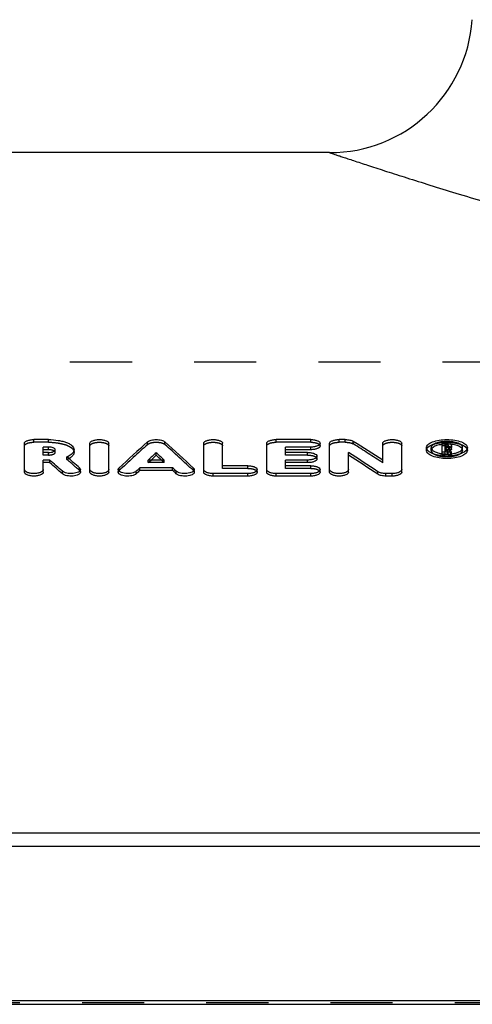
# Model space of a CAD drawing. Header units: millimetres. Extents: x 0 to 1000, y 0 to 1000.
# Tile 2 of 3: x 345 to 393, y 497 to 600. Entities that reach past the tile are written whole.
import ezdxf

# ---------------------------------------------------------------- set-up
doc = ezdxf.new("R2010")
doc.units = ezdxf.units.MM
doc.header["$LTSCALE"] = 65.185185
doc.linetypes.add('HIDDEN', pattern=[0.2, 0.1, -0.1])
for name, color, linetype in [('KOERPER', 7, 'CONTINUOUS'), ('KONST.EL_MIT_GEO', 7, 'CONTINUOUS'), ('RUNDUNG', 7, 'CONTINUOUS')]:
    doc.layers.add(name, color=color, linetype=linetype)

msp = doc.modelspace()

# ---------------------------------------------------------------- linework, layer by layer
at = {"layer": 'KOERPER', "color": 7, "linetype": 'Continuous'}
msp.add_line((377.55, 586.5), (322.5, 586.5), dxfattribs=at)
at = {"layer": 'KOERPER', "color": 8, "linetype": 'HIDDEN'}
msp.add_line((422, 564.5), (293, 564.5), dxfattribs=at)
at = {"layer": 'KONST.EL_MIT_GEO', "color": 7, "linetype": 'Continuous'}
for p, q in [((345.52, 552.96), (345.52, 556)), ((348.05, 556.39), (346.51, 556.39)), ((352.39, 552.96), (352.39, 556)), ((354.37, 552.96), (354.37, 556)), ((364.33, 552.96), (364.33, 556)), ((366.32, 553.65), (366.32, 556)), ((370.94, 552.96), (370.94, 556)), ((375.56, 556.39), (371.93, 556.39)), ((376.55, 555.72), (376.55, 556)), ((377.54, 552.96), (377.54, 556)), ((379.19, 556.39), (378.53, 556.39)), ((383.12, 554.22), (383.12, 556)), ((385.11, 552.96), (385.11, 556)), ((389.35, 554.9), (389.35, 556)), ((389.77, 556), (389.35, 556)), ((347.5, 555.04), (347.5, 555.6)), ((348.05, 555.6), (347.5, 555.6)), ((348.05, 555.33), (347.5, 555.33)), ((348.05, 555.04), (347.5, 555.04)), ((348.05, 555.33), (348.05, 555.6)), ((350.73, 555.05), (350.73, 555.32)), ((359.35, 554.74), (359.35, 555.01)), ((372.92, 555.04), (372.92, 555.6)), ((375.56, 555.6), (372.92, 555.6)), ((375.56, 555.33), (372.92, 555.33)), ((375.23, 555.04), (372.92, 555.04)), ((375.56, 555.33), (375.56, 555.6)), ((379.52, 552.96), (379.52, 555.04)), ((387.7, 555.26), (387.7, 555.54)), ((389.68, 555.07), (389.35, 555.07)), ((389.68, 555.59), (389.68, 555.86)), ((389.77, 555.86), (389.68, 555.86)), ((389.77, 555.59), (389.68, 555.59)), ((389.68, 554.88), (389.68, 555.46)), ((389.79, 555.46), (389.68, 555.46)), ((389.79, 555.18), (389.68, 555.18)), ((389.77, 555.59), (389.77, 555.86)), ((389.79, 555.18), (389.79, 555.46)), ((390, 554.88), (390, 555.07)), ((390.34, 555.07), (390, 555.07)), ((390.02, 555.69), (390.02, 555.77)), ((390.34, 554.9), (390.34, 555.07)), ((390.35, 555.41), (390.35, 555.77)), ((392, 555.26), (392, 555.54)), ((347.5, 552.96), (347.5, 554.24)), ((348.18, 554.24), (347.5, 554.24)), ((348.18, 553.97), (347.5, 553.97)), ((348.18, 553.97), (348.18, 554.24)), ((360.2, 554.24), (358.51, 554.24)), ((372.92, 553.65), (372.92, 554.24)), ((375.23, 554.24), (372.92, 554.24)), ((375.23, 553.97), (372.92, 553.97)), ((375.23, 553.97), (375.23, 554.24)), ((376.22, 554.37), (376.22, 554.64)), ((349.51, 552.79), (349.51, 553.07)), ((351.4, 552.96), (351.4, 553.24)), ((355.36, 553.24), (355.36, 552.96)), ((357.26, 552.8), (357.26, 553.07)), ((357.64, 553.16), (357.64, 553.43)), ((361.07, 553.43), (357.64, 553.43)), ((361.07, 553.16), (357.64, 553.16)), ((361.07, 553.16), (361.07, 553.43)), ((361.45, 552.8), (361.45, 553.07)), ((363.34, 552.96), (363.34, 553.24)), ((365.33, 552.56), (365.33, 552.83)), ((368.96, 552.83), (365.33, 552.83)), ((368.96, 553.65), (366.32, 553.65)), ((368.96, 552.56), (368.96, 552.83)), ((369.95, 552.96), (369.95, 553.24)), ((371.93, 552.56), (371.93, 552.83)), ((375.56, 552.83), (371.93, 552.83)), ((375.56, 553.65), (372.92, 553.65)), ((375.56, 552.56), (375.56, 552.83)), ((376.55, 552.96), (376.55, 553.24)), ((382.61, 552.75), (382.61, 553.02)), ((383.45, 552.56), (383.45, 552.83)), ((384.11, 552.83), (383.45, 552.83)), ((384.11, 552.56), (384.11, 552.83)), ((368.96, 552.56), (365.33, 552.56)), ((375.56, 552.56), (371.93, 552.56)), ((384.11, 552.56), (383.45, 552.56))]:
    msp.add_line(p, q, dxfattribs=at)
at = {"layer": 'KONST.EL_MIT_GEO', "color": 8, "linetype": 'HIDDEN'}
for p, q in [((346.51, 556.11), (346.51, 556.39)), ((348.05, 556.11), (346.51, 556.11)), ((348.05, 556.11), (348.05, 556.39)), ((358.45, 555.88), (358.45, 556.15)), ((360.26, 555.88), (360.26, 556.15)), ((371.93, 556.11), (371.93, 556.39)), ((375.56, 556.11), (371.93, 556.11)), ((375.56, 556.11), (375.56, 556.39)), ((378.53, 556.11), (378.53, 556.39)), ((379.19, 556.11), (378.53, 556.11)), ((379.19, 556.11), (379.19, 556.39)), ((380.03, 555.93), (380.03, 556.2)), ((389.77, 555.86), (389.77, 556)), ((347.5, 554.77), (347.5, 555.04)), ((348.05, 554.77), (348.05, 555.04)), ((348.75, 555.05), (348.75, 555.32)), ((372.92, 554.77), (372.92, 555.04)), ((375.23, 554.77), (375.23, 555.04)), ((388.2, 555.26), (388.2, 555.54)), ((389.77, 555.72), (389.35, 555.72)), ((389.35, 554.8), (389.35, 554.9)), ((389.68, 555.46), (389.68, 555.59)), ((389.77, 555.32), (389.68, 555.32)), ((389.68, 554.8), (389.68, 554.88)), ((389.77, 555.32), (389.77, 555.59)), ((390, 554.8), (390, 554.88)), ((390.02, 555.41), (390.02, 555.69)), ((390.1, 555.23), (390.1, 555.5)), ((390.34, 554.8), (390.34, 554.9)), ((391.5, 555.26), (391.5, 555.54)), ((348.05, 554.77), (347.5, 554.77)), ((349.98, 554.3), (349.98, 554.57)), ((358.51, 553.97), (358.51, 554.24)), ((358.51, 553.97), (358.81, 554.24)), ((360.2, 553.97), (358.51, 553.97)), ((360.2, 553.97), (359.9, 554.24)), ((360.2, 553.97), (360.2, 554.24)), ((375.23, 554.77), (372.92, 554.77)), ((383.12, 553.95), (383.12, 554.22)), ((389.68, 554.8), (389.35, 554.8)), ((390.34, 554.8), (390, 554.8)), ((351.31, 553.14), (351.31, 553.41)), ((355.45, 553.13), (355.45, 553.4)), ((363.26, 553.13), (363.26, 553.4)), ((366.32, 553.37), (366.32, 553.65)), ((368.96, 553.37), (366.32, 553.37)), ((368.96, 553.37), (368.96, 553.65)), ((372.92, 553.37), (372.92, 553.65)), ((375.56, 553.37), (372.92, 553.37)), ((375.56, 553.37), (375.56, 553.65))]:
    msp.add_line(p, q, dxfattribs=at)
at = {"layer": 'KONST.EL_MIT_GEO', "color": 7, "linetype": 'Continuous'}
for centre, radius, start, end in [((492.8, 406.6), 201.04, 131.9364, 133.0966), ((225.9, 406.6), 201.04, 46.9034, 48.0635), ((234.94, 326.63), 271.58, 56.9319, 57.7066), ((389.88, 552.11), 3.8, 82.5837, 84.5151), ((494.8, 406.8), 200.78, 132.4227, 132.7494), ((223.91, 406.8), 200.78, 47.2506, 47.5773), ((230.26, 323.02), 275.88, 56.4796, 57.2462), ((389.8, 552.28), 3.64, 97.0974, 97.9498), ((389.85, 558.83), 3.96, 263.5051, 269.3649), ((389.77, 556.21), 0.614, 270.0023, 272.426), ((390.25, 555.41), 0.0932, 348.6487, 359.9506), ((208.4, 393.99), 212.64, 48.4242, 48.9033), ((208.5, 393.7), 212.59, 48.4469, 48.9258), ((211.49, 395.02), 211.28, 48.5636, 49.042), ((494.32, 406.93), 200.16, 132.3998, 132.6116), ((224.39, 406.93), 200.16, 47.3884, 47.6002), ((230.33, 322.67), 275.91, 56.5006, 57.2669), ((389.84, 559.71), 5.04, 263.1867, 267.3746), ((389.85, 559.94), 5.27, 267.3352, 274.0932), ((498.45, 402.47), 206.24, 133.0604, 133.2048), ((220.26, 402.47), 206.24, 46.7952, 46.9396)]:
    msp.add_arc(centre, radius, start, end, dxfattribs=at)
at = {"layer": 'KONST.EL_MIT_GEO', "color": 8, "linetype": 'HIDDEN'}
for centre, radius, start, end in [((235.01, 326.28), 271.61, 56.9527, 57.7272), ((389.83, 552.07), 3.85, 94.9721, 97.088), ((389.84, 551.9), 4.01, 93.5402, 94.981), ((389.85, 551.76), 4.16, 87.9324, 93.5235), ((389.86, 551.89), 4.03, 85.0819, 87.9591), ((389.87, 552), 3.91, 84.5064, 85.0713), ((492.71, 406.32), 200.98, 131.9138, 133.0739), ((226, 406.32), 200.98, 46.9261, 48.0862), ((388.47, 555.26), 0.268, 171.1737, 179.9998), ((389.77, 554.97), 0.623, 87.6337, 90.0083), ((389.99, 555.72), 0.505, 294.6211, 297.7251), ((391.24, 555.26), 0.268, 0.0005, 8.822), ((348.94, 556.77), 2.68, 292.7362, 295.1059), ((211.58, 394.73), 211.23, 48.5862, 49.0646), ((349.1, 556.44), 2.31, 295.105, 297.7155), ((349.18, 556.28), 2.14, 297.7468, 298.0169)]:
    msp.add_arc(centre, radius, start, end, dxfattribs=at)
at = {"layer": 'KONST.EL_MIT_GEO', "color": 7, "linetype": 'Continuous'}
for centre, major_axis, ratio, start_param, end_param in [((390, 209.5), (-35, 377.23), 0.201369, -0.431705, -0.429144), ((390, 209.5), (-34.97, 376.93), 0.201369, 5.851991, 5.854041), ((390.34, 209.5), (-35, 377.23), 0.201369, -0.431705, -0.428861), ((357.26, 209.5), (80.87, 376.01), 0.385598, 0.506492, 0.508783), ((361.45, 209.5), (-80.87, 376.01), 0.385598, -0.508784, -0.506492)]:
    msp.add_ellipse(centre, major_axis=major_axis, ratio=ratio, start_param=start_param, end_param=end_param, dxfattribs=at)
at = {"layer": 'KONST.EL_MIT_GEO', "color": 8, "linetype": 'HIDDEN'}
for centre, end_param in [((390, 209.5), -0.431194), ((390.34, 209.5), -0.428861)]:
    msp.add_ellipse(centre, major_axis=(-34.97, 376.93), ratio=0.201369, start_param=-0.431705, end_param=end_param, dxfattribs=at)
at = {"layer": 'KONST.EL_MIT_GEO', "color": 7, "linetype": 'Continuous'}
for points, knots in [([(345.52, 556), (345.52, 556.05), (345.58, 556.14), (345.69, 556.22), (345.87, 556.3), (346.14, 556.37), (346.38, 556.39), (346.51, 556.39)], [0, 0, 0, 0, 0.148379, 0.248978, 0.369807, 0.663657, 1, 1, 1, 1]), ([(348.05, 556.39), (348.39, 556.39), (348.89, 556.35), (349.53, 556.22), (349.93, 556.09), (350.27, 555.94), (350.52, 555.75), (350.69, 555.55), (350.73, 555.39), (350.73, 555.32)], [0, 0, 0, 0, 0.334696, 0.48872, 0.62757, 0.747892, 0.848229, 0.930043, 1, 1, 1, 1]), ([(352.39, 556), (352.39, 556.05), (352.45, 556.14), (352.56, 556.22), (352.74, 556.3), (353.02, 556.37), (353.38, 556.4), (353.75, 556.37), (354.02, 556.3), (354.2, 556.22), (354.31, 556.14), (354.37, 556.05), (354.37, 556)], [0, 0, 0, 0, 0.074191, 0.124467, 0.184877, 0.331829, 0.500002, 0.668176, 0.815127, 0.875533, 0.92581, 1, 1, 1, 1]), ([(358.45, 556.15), (358.49, 556.19), (358.61, 556.26), (358.91, 556.36), (359.35, 556.41), (359.8, 556.36), (360.1, 556.26), (360.22, 556.19), (360.26, 556.15)], [0, 0, 0, 0, 0.094153, 0.213339, 0.500083, 0.786781, 0.905909, 1, 1, 1, 1]), ([(364.33, 556), (364.33, 556.05), (364.39, 556.14), (364.51, 556.22), (364.68, 556.3), (364.96, 556.37), (365.33, 556.4), (365.69, 556.37), (365.97, 556.3), (366.14, 556.22), (366.26, 556.14), (366.32, 556.05), (366.32, 556)], [0, 0, 0, 0, 0.074191, 0.124467, 0.184877, 0.331829, 0.500002, 0.668176, 0.815127, 0.875533, 0.92581, 1, 1, 1, 1]), ([(370.94, 556), (370.94, 556.05), (371, 556.14), (371.11, 556.22), (371.29, 556.3), (371.56, 556.37), (371.8, 556.39), (371.93, 556.39)], [0, 0, 0, 0, 0.148379, 0.248978, 0.369807, 0.663657, 1, 1, 1, 1]), ([(375.56, 556.39), (375.69, 556.39), (375.93, 556.37), (376.2, 556.3), (376.38, 556.22), (376.49, 556.14), (376.55, 556.05), (376.55, 556)], [0, 0, 0, 0, 0.336322, 0.630206, 0.751005, 0.851591, 1, 1, 1, 1]), ([(376.55, 556), (376.55, 555.94), (376.49, 555.85), (376.38, 555.77), (376.2, 555.69), (375.93, 555.62), (375.69, 555.6), (375.56, 555.6)], [0, 0, 0, 0, 0.148538, 0.249215, 0.370092, 0.663929, 1, 1, 1, 1]), ([(377.54, 556), (377.54, 556.05), (377.6, 556.14), (377.71, 556.22), (377.89, 556.3), (378.17, 556.37), (378.41, 556.39), (378.53, 556.39)], [0, 0, 0, 0, 0.148379, 0.248978, 0.369807, 0.663657, 1, 1, 1, 1]), ([(379.19, 556.39), (379.35, 556.39), (379.64, 556.36), (379.93, 556.27), (380.03, 556.2)], [0, 0, 0, 0, 0.556933, 1, 1, 1, 1]), ([(383.12, 556), (383.12, 556.05), (383.18, 556.14), (383.3, 556.22), (383.47, 556.3), (383.75, 556.37), (384.11, 556.4), (384.48, 556.37), (384.76, 556.3), (384.93, 556.22), (385.05, 556.14), (385.11, 556.05), (385.11, 556)], [0, 0, 0, 0, 0.074191, 0.124467, 0.184877, 0.331829, 0.500002, 0.668176, 0.815127, 0.875533, 0.92581, 1, 1, 1, 1]), ([(387.7, 555.54), (387.7, 555.59), (387.74, 555.72), (387.87, 555.88), (388.08, 556.03), (388.46, 556.2), (389.06, 556.35), (389.85, 556.41), (390.64, 556.35), (391.24, 556.2), (391.63, 556.03), (391.83, 555.88), (391.97, 555.72), (392, 555.59), (392, 555.54)], [0, 0, 0, 0, 0.034909, 0.075794, 0.125955, 0.186154, 0.332504, 0.499998, 0.667493, 0.813844, 0.874043, 0.924206, 0.965091, 1, 1, 1, 1]), ([(391.5, 555.54), (391.5, 555.58), (391.48, 555.68), (391.37, 555.8), (391.22, 555.91), (390.92, 556.05), (390.46, 556.16), (389.85, 556.21), (389.24, 556.16), (388.78, 556.05), (388.49, 555.91), (388.33, 555.8), (388.23, 555.68), (388.2, 555.58), (388.2, 555.54)], [0, 0, 0, 0, 0.03491, 0.07581, 0.125986, 0.186195, 0.332538, 0.500002, 0.667465, 0.813806, 0.874015, 0.924189, 0.96509, 1, 1, 1, 1]), ([(389.77, 556), (389.84, 556), (389.98, 555.98), (390.18, 555.94), (390.35, 555.84), (390.35, 555.77)], [0, 0, 0, 0, 0.341318, 0.639581, 1, 1, 1, 1]), ([(348.75, 555.32), (348.75, 555.42), (348.55, 555.53), (348.31, 555.59), (348.14, 555.6), (348.05, 555.6)], [0, 0, 0, 0, 0.361161, 0.659126, 1, 1, 1, 1]), ([(348.51, 555.26), (348.48, 555.27), (348.33, 555.31), (348.17, 555.33), (348.05, 555.33)], [0, 0, 0, 0, 0.222155, 1, 1, 1, 1]), ([(348.05, 555.04), (348.14, 555.04), (348.31, 555.06), (348.55, 555.11), (348.75, 555.23), (348.75, 555.32)], [0, 0, 0, 0, 0.340672, 0.638593, 1, 1, 1, 1]), ([(348.66, 555.18), (348.65, 555.19), (348.6, 555.22), (348.55, 555.24), (348.51, 555.26)], [0, 0, 0, 0, 0.226526, 1, 1, 1, 1]), ([(350.73, 555.32), (350.73, 555.25), (350.68, 555.05), (350.41, 554.78), (350.14, 554.64), (349.98, 554.57)], [0, 0, 0, 0, 0.189479, 0.537044, 1, 1, 1, 1]), ([(350.73, 555.05), (350.73, 554.99), (350.7, 554.86), (350.59, 554.69), (350.41, 554.53), (350.27, 554.44), (350.18, 554.39)], [0, 0, 0, 0, 0.199053, 0.421223, 0.686886, 1, 1, 1, 1]), ([(375.23, 555.04), (375.36, 555.04), (375.6, 555.02), (375.94, 554.94), (376.22, 554.78), (376.22, 554.64)], [0, 0, 0, 0, 0.340253, 0.63791, 1, 1, 1, 1]), ([(376.55, 555.72), (376.55, 555.66), (376.49, 555.57), (376.38, 555.5), (376.2, 555.41), (375.93, 555.35), (375.69, 555.33), (375.56, 555.33)], [0, 0, 0, 0, 0.148258, 0.250386, 0.370466, 0.660772, 1, 1, 1, 1]), ([(389.24, 554.71), (389.03, 554.73), (388.73, 554.79), (388.36, 554.91), (388.01, 555.07), (387.7, 555.31), (387.7, 555.54)], [0, 0, 0, 0, 0.344547, 0.497627, 0.634305, 1, 1, 1, 1]), ([(392, 555.26), (392, 555.2), (391.97, 555.08), (391.83, 554.91), (391.63, 554.77), (391.24, 554.59), (390.64, 554.44), (389.85, 554.38), (389.06, 554.44), (388.46, 554.59), (388.08, 554.77), (387.87, 554.91), (387.74, 555.08), (387.7, 555.2), (387.7, 555.26)], [0, 0, 0, 0, 0.03505, 0.076351, 0.126275, 0.186475, 0.333083, 0.500185, 0.666875, 0.813731, 0.873704, 0.923755, 0.965107, 1, 1, 1, 1]), ([(388.2, 555.54), (388.2, 555.36), (388.44, 555.17), (388.72, 555.05), (389, 554.96), (389.24, 554.92), (389.4, 554.9)], [0, 0, 0, 0, 0.365228, 0.502086, 0.655352, 1, 1, 1, 1]), ([(388.4, 555.57), (388.38, 555.56), (388.32, 555.51), (388.26, 555.45), (388.24, 555.4)], [0, 0, 0, 0, 0.276295, 1, 1, 1, 1]), ([(389.3, 555.88), (389.12, 555.85), (388.81, 555.79), (388.51, 555.66), (388.4, 555.57)], [0, 0, 0, 0, 0.559106, 1, 1, 1, 1]), ([(389.99, 555.81), (389.97, 555.83), (389.89, 555.86), (389.81, 555.86), (389.77, 555.86)], [0, 0, 0, 0, 0.425579, 1, 1, 1, 1]), ([(389.79, 555.59), (389.84, 555.59), (389.92, 555.6), (390.01, 555.65), (390.01, 555.68)], [0, 0, 0, 0, 0.62121, 1, 1, 1, 1]), ([(389.8, 554.87), (389.85, 554.87), (390.06, 554.87), (390.26, 554.89), (390.41, 554.91)], [0, 0, 0, 0, 0.253773, 1, 1, 1, 1]), ([(390.02, 555.77), (390.02, 555.78), (390.01, 555.79), (390, 555.8), (389.99, 555.81)], [0, 0, 0, 0, 0.710359, 1, 1, 1, 1]), ([(390.01, 555.68), (390.01, 555.68), (390.01, 555.68), (390.02, 555.69), (390.02, 555.69)], [0, 0, 0, 0, 0.504016, 1, 1, 1, 1]), ([(390.23, 555.55), (390.22, 555.55), (390.18, 555.53), (390.14, 555.51), (390.1, 555.5)], [0, 0, 0, 0, 0.228779, 1, 1, 1, 1]), ([(390.34, 555.65), (390.33, 555.64), (390.31, 555.6), (390.27, 555.57), (390.23, 555.55)], [0, 0, 0, 0, 0.20772, 1, 1, 1, 1]), ([(392, 555.54), (392, 555.29), (391.63, 555.03), (391.23, 554.87), (390.8, 554.75), (390.46, 554.7), (390.23, 554.69)], [0, 0, 0, 0, 0.362677, 0.501193, 0.655906, 1, 1, 1, 1]), ([(390.34, 555.38), (390.33, 555.37), (390.31, 555.32), (390.26, 555.29), (390.23, 555.28)], [0, 0, 0, 0, 0.206478, 1, 1, 1, 1]), ([(391.3, 555.57), (391.19, 555.66), (390.88, 555.79), (390.55, 555.86), (390.37, 555.88)], [0, 0, 0, 0, 0.438805, 1, 1, 1, 1]), ([(390.41, 554.91), (390.56, 554.93), (390.77, 554.98), (391.03, 555.07), (391.29, 555.19), (391.5, 555.37), (391.5, 555.54)], [0, 0, 0, 0, 0.344296, 0.496541, 0.632377, 1, 1, 1, 1]), ([(391.47, 555.4), (391.46, 555.41), (391.41, 555.48), (391.35, 555.54), (391.3, 555.57)], [0, 0, 0, 0, 0.225522, 1, 1, 1, 1]), ([(376.22, 554.64), (376.22, 554.51), (375.94, 554.34), (375.6, 554.26), (375.36, 554.24), (375.23, 554.24)], [0, 0, 0, 0, 0.362539, 0.660084, 1, 1, 1, 1]), ([(376.22, 554.37), (376.22, 554.23), (375.95, 554.07), (375.61, 553.99), (375.36, 553.97), (375.23, 553.97)], [0, 0, 0, 0, 0.357621, 0.653205, 1, 1, 1, 1]), ([(347.5, 553.24), (347.5, 553.1), (347.22, 552.93), (346.88, 552.85), (346.51, 552.82), (346.14, 552.85), (345.8, 552.93), (345.52, 553.1), (345.52, 553.24)], [0, 0, 0, 0, 0.182324, 0.330717, 0.500001, 0.669286, 0.817679, 1, 1, 1, 1]), ([(347.5, 552.96), (347.5, 552.83), (347.22, 552.66), (346.88, 552.58), (346.51, 552.54), (346.14, 552.58), (345.8, 552.66), (345.52, 552.83), (345.52, 552.96)], [0, 0, 0, 0, 0.182052, 0.3317, 0.49974, 0.668821, 0.817697, 1, 1, 1, 1]), ([(351.4, 553.24), (351.4, 553.13), (351.2, 552.97), (350.92, 552.88), (350.62, 552.83), (350.29, 552.82), (349.98, 552.86), (349.72, 552.94), (349.57, 553.02), (349.51, 553.07)], [0, 0, 0, 0, 0.16242, 0.290617, 0.441656, 0.602304, 0.757574, 0.893427, 1, 1, 1, 1]), ([(351.4, 552.96), (351.4, 552.85), (351.2, 552.7), (350.92, 552.61), (350.62, 552.56), (350.3, 552.55), (349.98, 552.59), (349.72, 552.66), (349.57, 552.74), (349.51, 552.79)], [0, 0, 0, 0, 0.16172, 0.29025, 0.43917, 0.602125, 0.756148, 0.891982, 1, 1, 1, 1]), ([(351.31, 553.41), (351.32, 553.4), (351.37, 553.35), (351.4, 553.28), (351.4, 553.24)], [0, 0, 0, 0, 0.289792, 1, 1, 1, 1]), ([(354.37, 553.24), (354.37, 553.1), (354.1, 552.93), (353.75, 552.85), (353.38, 552.82), (353.01, 552.85), (352.67, 552.93), (352.39, 553.1), (352.39, 553.24)], [0, 0, 0, 0, 0.182324, 0.330717, 0.500001, 0.669286, 0.817679, 1, 1, 1, 1]), ([(354.37, 552.96), (354.37, 552.83), (354.09, 552.66), (353.75, 552.58), (353.38, 552.54), (353.01, 552.58), (352.67, 552.66), (352.39, 552.83), (352.39, 552.96)], [0, 0, 0, 0, 0.182052, 0.3317, 0.49974, 0.668821, 0.817697, 1, 1, 1, 1]), ([(355.36, 553.24), (355.36, 553.25), (355.37, 553.31), (355.41, 553.37), (355.45, 553.4)], [0, 0, 0, 0, 0.226805, 1, 1, 1, 1]), ([(357.26, 553.07), (357.21, 553.02), (357.06, 552.94), (356.79, 552.86), (356.48, 552.82), (356.16, 552.83), (355.85, 552.88), (355.57, 552.97), (355.36, 553.12), (355.36, 553.24)], [0, 0, 0, 0, 0.10509, 0.240034, 0.395115, 0.556156, 0.707914, 0.836888, 1, 1, 1, 1]), ([(357.26, 552.8), (357.21, 552.75), (357.06, 552.67), (356.79, 552.59), (356.48, 552.55), (356.15, 552.56), (355.85, 552.61), (355.57, 552.69), (355.36, 552.85), (355.36, 552.96)], [0, 0, 0, 0, 0.106615, 0.240509, 0.395396, 0.558202, 0.707608, 0.837912, 1, 1, 1, 1]), ([(363.34, 553.24), (363.34, 553.12), (363.14, 552.97), (362.86, 552.88), (362.55, 552.83), (362.23, 552.82), (361.91, 552.86), (361.65, 552.94), (361.5, 553.02), (361.45, 553.07)], [0, 0, 0, 0, 0.163094, 0.292044, 0.4438, 0.604847, 0.759947, 0.894939, 1, 1, 1, 1]), ([(363.34, 552.96), (363.34, 552.85), (363.14, 552.69), (362.86, 552.61), (362.55, 552.56), (362.23, 552.55), (361.91, 552.59), (361.65, 552.67), (361.5, 552.75), (361.45, 552.8)], [0, 0, 0, 0, 0.162403, 0.291989, 0.44164, 0.605001, 0.758915, 0.893673, 1, 1, 1, 1]), ([(363.26, 553.4), (363.27, 553.39), (363.32, 553.35), (363.34, 553.28), (363.34, 553.24)], [0, 0, 0, 0, 0.286903, 1, 1, 1, 1]), ([(365.33, 552.83), (365.2, 552.83), (364.95, 552.85), (364.61, 552.93), (364.33, 553.1), (364.33, 553.24)], [0, 0, 0, 0, 0.338593, 0.635337, 1, 1, 1, 1]), ([(365.33, 552.56), (365.2, 552.56), (364.95, 552.58), (364.61, 552.66), (364.33, 552.83), (364.33, 552.96)], [0, 0, 0, 0, 0.339078, 0.635795, 1, 1, 1, 1]), ([(368.96, 553.65), (369.08, 553.65), (369.33, 553.62), (369.67, 553.55), (369.95, 553.37), (369.95, 553.24)], [0, 0, 0, 0, 0.33884, 0.63569, 1, 1, 1, 1]), ([(369.95, 553.24), (369.95, 553.1), (369.67, 552.93), (369.33, 552.85), (369.08, 552.83), (368.96, 552.83)], [0, 0, 0, 0, 0.364654, 0.661437, 1, 1, 1, 1]), ([(369.95, 552.96), (369.95, 552.83), (369.67, 552.66), (369.33, 552.58), (369.09, 552.56), (368.96, 552.56)], [0, 0, 0, 0, 0.364955, 0.658188, 1, 1, 1, 1]), ([(371.93, 552.83), (371.8, 552.83), (371.56, 552.85), (371.22, 552.93), (370.94, 553.1), (370.94, 553.24)], [0, 0, 0, 0, 0.338593, 0.635337, 1, 1, 1, 1]), ([(371.93, 552.56), (371.8, 552.56), (371.56, 552.58), (371.21, 552.66), (370.94, 552.83), (370.94, 552.96)], [0, 0, 0, 0, 0.339078, 0.635795, 1, 1, 1, 1]), ([(375.56, 553.65), (375.69, 553.65), (375.93, 553.62), (376.27, 553.55), (376.55, 553.37), (376.55, 553.24)], [0, 0, 0, 0, 0.33884, 0.63569, 1, 1, 1, 1]), ([(376.55, 553.24), (376.55, 553.1), (376.28, 552.93), (375.93, 552.85), (375.69, 552.83), (375.56, 552.83)], [0, 0, 0, 0, 0.364654, 0.661437, 1, 1, 1, 1]), ([(376.55, 552.96), (376.55, 552.83), (376.28, 552.66), (375.93, 552.58), (375.69, 552.56), (375.56, 552.56)], [0, 0, 0, 0, 0.364955, 0.658188, 1, 1, 1, 1]), ([(379.52, 553.24), (379.52, 553.1), (379.25, 552.93), (378.9, 552.85), (378.53, 552.82), (378.16, 552.85), (377.82, 552.93), (377.54, 553.1), (377.54, 553.24)], [0, 0, 0, 0, 0.182324, 0.330717, 0.500001, 0.669286, 0.817679, 1, 1, 1, 1]), ([(379.52, 552.96), (379.52, 552.83), (379.25, 552.66), (378.9, 552.58), (378.53, 552.54), (378.16, 552.58), (377.82, 552.66), (377.54, 552.83), (377.54, 552.96)], [0, 0, 0, 0, 0.182052, 0.3317, 0.49974, 0.668821, 0.817697, 1, 1, 1, 1]), ([(383.45, 552.83), (383.29, 552.83), (383, 552.86), (382.72, 552.95), (382.61, 553.02)], [0, 0, 0, 0, 0.555492, 1, 1, 1, 1]), ([(385.11, 553.24), (385.11, 553.1), (384.83, 552.93), (384.48, 552.85), (384.24, 552.83), (384.11, 552.83)], [0, 0, 0, 0, 0.364691, 0.661431, 1, 1, 1, 1]), ([(385.11, 552.96), (385.11, 552.83), (384.83, 552.66), (384.48, 552.58), (384.24, 552.56), (384.11, 552.56)], [0, 0, 0, 0, 0.365207, 0.660732, 1, 1, 1, 1]), ([(383.45, 552.56), (383.29, 552.56), (383, 552.58), (382.72, 552.68), (382.61, 552.75)], [0, 0, 0, 0, 0.554931, 1, 1, 1, 1])]:
    msp.add_open_spline(points, degree=3, knots=knots, dxfattribs=at)
at = {"layer": 'KONST.EL_MIT_GEO', "color": 8, "linetype": 'HIDDEN'}
for points, knots in [([(345.52, 555.72), (345.52, 555.78), (345.58, 555.87), (345.69, 555.94), (345.87, 556.03), (346.14, 556.09), (346.38, 556.11), (346.51, 556.11)], [0, 0, 0, 0, 0.148685, 0.248753, 0.370399, 0.663034, 1, 1, 1, 1]), ([(348.05, 556.11), (348.39, 556.11), (348.89, 556.07), (349.53, 555.94), (349.93, 555.82), (350.27, 555.66), (350.52, 555.48), (350.69, 555.28), (350.73, 555.12), (350.73, 555.05)], [0, 0, 0, 0, 0.335417, 0.488172, 0.627007, 0.748127, 0.847865, 0.929531, 1, 1, 1, 1]), ([(352.39, 555.72), (352.39, 555.78), (352.45, 555.87), (352.56, 555.94), (352.74, 556.03), (353.02, 556.09), (353.38, 556.12), (353.75, 556.09), (354.02, 556.03), (354.2, 555.95), (354.31, 555.87), (354.37, 555.78), (354.37, 555.72)], [0, 0, 0, 0, 0.075234, 0.1252, 0.184576, 0.332788, 0.499731, 0.667707, 0.815153, 0.874512, 0.924876, 1, 1, 1, 1]), ([(358.45, 555.88), (358.49, 555.92), (358.61, 555.99), (358.91, 556.09), (359.35, 556.13), (359.79, 556.09), (360.1, 555.99), (360.22, 555.92), (360.26, 555.88)], [0, 0, 0, 0, 0.094697, 0.212987, 0.499778, 0.786759, 0.905218, 1, 1, 1, 1]), ([(364.33, 555.72), (364.33, 555.78), (364.39, 555.87), (364.51, 555.94), (364.68, 556.03), (364.96, 556.09), (365.33, 556.12), (365.69, 556.09), (365.97, 556.03), (366.14, 555.95), (366.26, 555.87), (366.32, 555.78), (366.32, 555.72)], [0, 0, 0, 0, 0.075234, 0.1252, 0.184576, 0.332788, 0.499731, 0.667707, 0.815153, 0.874512, 0.924876, 1, 1, 1, 1]), ([(370.94, 555.72), (370.94, 555.78), (371, 555.87), (371.11, 555.94), (371.29, 556.03), (371.56, 556.09), (371.8, 556.11), (371.93, 556.11)], [0, 0, 0, 0, 0.148685, 0.248753, 0.370399, 0.663034, 1, 1, 1, 1]), ([(375.56, 556.11), (375.69, 556.11), (375.93, 556.09), (376.2, 556.03), (376.38, 555.94), (376.49, 555.87), (376.55, 555.78), (376.55, 555.72)], [0, 0, 0, 0, 0.340131, 0.629656, 0.750656, 0.852826, 1, 1, 1, 1]), ([(377.54, 555.72), (377.54, 555.78), (377.6, 555.87), (377.71, 555.94), (377.89, 556.03), (378.17, 556.09), (378.41, 556.11), (378.53, 556.11)], [0, 0, 0, 0, 0.148685, 0.248753, 0.370399, 0.663034, 1, 1, 1, 1]), ([(379.19, 556.11), (379.35, 556.11), (379.64, 556.08), (379.93, 556), (380.03, 555.93)], [0, 0, 0, 0, 0.556334, 1, 1, 1, 1]), ([(383.12, 555.72), (383.12, 555.78), (383.18, 555.87), (383.3, 555.94), (383.47, 556.03), (383.75, 556.09), (384.11, 556.12), (384.48, 556.09), (384.76, 556.03), (384.93, 555.95), (385.05, 555.87), (385.11, 555.78), (385.11, 555.72)], [0, 0, 0, 0, 0.075234, 0.1252, 0.184576, 0.332788, 0.499731, 0.667707, 0.815153, 0.874512, 0.924876, 1, 1, 1, 1]), ([(387.7, 555.26), (387.7, 555.32), (387.74, 555.44), (387.87, 555.61), (388.08, 555.75), (388.46, 555.93), (389.06, 556.07), (389.85, 556.13), (390.64, 556.07), (391.24, 555.93), (391.63, 555.75), (391.83, 555.61), (391.97, 555.44), (392, 555.32), (392, 555.26)], [0, 0, 0, 0, 0.035032, 0.076213, 0.126014, 0.186139, 0.332811, 0.500185, 0.667148, 0.814067, 0.873965, 0.923892, 0.965125, 1, 1, 1, 1]), ([(348.05, 554.77), (348.14, 554.77), (348.31, 554.78), (348.55, 554.84), (348.75, 554.95), (348.75, 555.05)], [0, 0, 0, 0, 0.344977, 0.638033, 1, 1, 1, 1]), ([(348.74, 555.1), (348.73, 555.11), (348.71, 555.14), (348.68, 555.17), (348.66, 555.18)], [0, 0, 0, 0, 0.219027, 1, 1, 1, 1]), ([(388.2, 555.26), (388.2, 555.22), (388.23, 555.12), (388.33, 554.99), (388.49, 554.88), (388.78, 554.74), (389.24, 554.63), (389.85, 554.58), (390.46, 554.63), (390.92, 554.74), (391.22, 554.88), (391.37, 554.99), (391.48, 555.12), (391.5, 555.22), (391.5, 555.26)], [0, 0, 0, 0, 0.034955, 0.076279, 0.126255, 0.186238, 0.333106, 0.49973, 0.666881, 0.813463, 0.873801, 0.923595, 0.96485, 1, 1, 1, 1]), ([(389.77, 555.72), (389.84, 555.72), (389.98, 555.71), (390.18, 555.66), (390.35, 555.57), (390.35, 555.49)], [0, 0, 0, 0, 0.339611, 0.638826, 1, 1, 1, 1]), ([(389.77, 555.32), (389.83, 555.32), (389.91, 555.32), (390.02, 555.38), (390.02, 555.41)], [0, 0, 0, 0, 0.637105, 1, 1, 1, 1]), ([(389.91, 555.57), (389.9, 555.57), (389.86, 555.58), (389.82, 555.59), (389.79, 555.59)], [0, 0, 0, 0, 0.237834, 1, 1, 1, 1]), ([(389.99, 555.53), (389.99, 555.53), (389.96, 555.55), (389.94, 555.56), (389.91, 555.57)], [0, 0, 0, 0, 0.20612, 1, 1, 1, 1]), ([(390.02, 555.49), (390.02, 555.5), (390.01, 555.52), (390, 555.53), (389.99, 555.53)], [0, 0, 0, 0, 0.712708, 1, 1, 1, 1]), ([(390.2, 555.26), (390.2, 555.26), (390.16, 555.25), (390.13, 555.23), (390.1, 555.23)], [0, 0, 0, 0, 0.232079, 1, 1, 1, 1]), ([(375.23, 554.77), (375.36, 554.77), (375.6, 554.74), (375.94, 554.67), (376.22, 554.5), (376.22, 554.37)], [0, 0, 0, 0, 0.344475, 0.63748, 1, 1, 1, 1]), ([(351.31, 553.14), (351.32, 553.12), (351.37, 553.08), (351.4, 553.01), (351.4, 552.96)], [0, 0, 0, 0, 0.292379, 1, 1, 1, 1]), ([(355.36, 552.96), (355.36, 552.98), (355.37, 553.04), (355.41, 553.1), (355.45, 553.13)], [0, 0, 0, 0, 0.22789, 1, 1, 1, 1]), ([(363.26, 553.13), (363.27, 553.12), (363.32, 553.07), (363.34, 553.01), (363.34, 552.96)], [0, 0, 0, 0, 0.289482, 1, 1, 1, 1]), ([(368.96, 553.37), (369.09, 553.37), (369.33, 553.35), (369.67, 553.27), (369.95, 553.1), (369.95, 552.96)], [0, 0, 0, 0, 0.342767, 0.635254, 1, 1, 1, 1]), ([(375.56, 553.37), (375.69, 553.37), (375.93, 553.35), (376.28, 553.27), (376.55, 553.1), (376.55, 552.96)], [0, 0, 0, 0, 0.342767, 0.635254, 1, 1, 1, 1])]:
    msp.add_open_spline(points, degree=3, knots=knots, dxfattribs=at)
for points in [[(348.75, 555.05), (348.75, 555.07), (348.74, 555.09), (348.74, 555.1)], [(388.24, 555.4), (388.22, 555.37), (388.21, 555.34), (388.2, 555.3)], [(391.5, 555.3), (391.49, 555.34), (391.48, 555.37), (391.47, 555.4)]]:
    msp.add_open_spline(points, degree=3, dxfattribs=at)
at = {"layer": 'KONST.EL_MIT_GEO', "color": 7, "linetype": 'Continuous'}
for points in [[(390.35, 555.69), (390.35, 555.68), (390.34, 555.66), (390.34, 555.65)], [(390.34, 555.4), (390.34, 555.39), (390.34, 555.38), (390.34, 555.38)]]:
    msp.add_open_spline(points, degree=3, dxfattribs=at)
at = {"layer": 'RUNDUNG', "color": 7, "linetype": 'Continuous'}
for p, q in [((339.61, 515.12), (682.39, 515.12)), ((339.61, 513.72), (682.39, 513.72)), ((325.5, 497.54), (696.5, 497.54)), ((325.5, 497.13), (696.5, 497.13))]:
    msp.add_line(p, q, dxfattribs=at)
at = {"layer": 'RUNDUNG', "color": 8, "linetype": 'HIDDEN'}
msp.add_line((325.49, 497.32), (696.51, 497.32), dxfattribs=at)
at = {"layer": 'RUNDUNG', "color": 7, "linetype": 'Continuous'}
msp.add_arc((377.55, 601.5), 15, 270, 356, dxfattribs=at)
msp.add_open_spline([(377.55, 586.5), (377.57, 586.5), (377.6, 586.48), (377.66, 586.47), (377.77, 586.43), (377.96, 586.36), (378.25, 586.27), (378.63, 586.14), (379.09, 585.99), (379.63, 585.81), (380.51, 585.52), (381.82, 585.09), (383.62, 584.5), (385.74, 583.83), (388.16, 583.07), (390.87, 582.23), (395.05, 580.96), (400.94, 579.25), (408.77, 577.11), (417.55, 574.88), (427.19, 572.65), (437.6, 570.5), (448.71, 568.5), (464.59, 566.12), (485.41, 563.98), (511, 563.09), (536.59, 563.98), (557.41, 566.12), (573.29, 568.5), (584.4, 570.5), (594.81, 572.65), (604.45, 574.88), (613.23, 577.11), (621.06, 579.25), (626.95, 580.96), (631.13, 582.23), (633.84, 583.07), (636.26, 583.83), (638.38, 584.5), (640.18, 585.09), (641.49, 585.52), (642.37, 585.81), (642.91, 585.99), (643.37, 586.14), (643.75, 586.27), (644.04, 586.36), (644.23, 586.43), (644.34, 586.47), (644.4, 586.48), (644.43, 586.5), (644.45, 586.5)], degree=3, knots=[0, 0, 0, 0, 0.000163, 0.000366, 0.00065, 0.001463, 0.002598, 0.004056, 0.005834, 0.00793, 0.010342, 0.016101, 0.023084, 0.031261, 0.040598, 0.051055, 0.062592, 0.08874, 0.118691, 0.152089, 0.188577, 0.2278, 0.269403, 0.313026, 0.404815, 0.5, 0.595185, 0.686974, 0.730597, 0.772201, 0.811423, 0.847911, 0.881309, 0.91126, 0.937408, 0.948945, 0.959403, 0.968739, 0.976916, 0.983899, 0.989658, 0.99207, 0.994166, 0.995944, 0.997402, 0.998537, 0.99935, 0.999634, 0.999837, 1, 1, 1, 1], dxfattribs=at)

doc.saveas('drawing.dxf')
